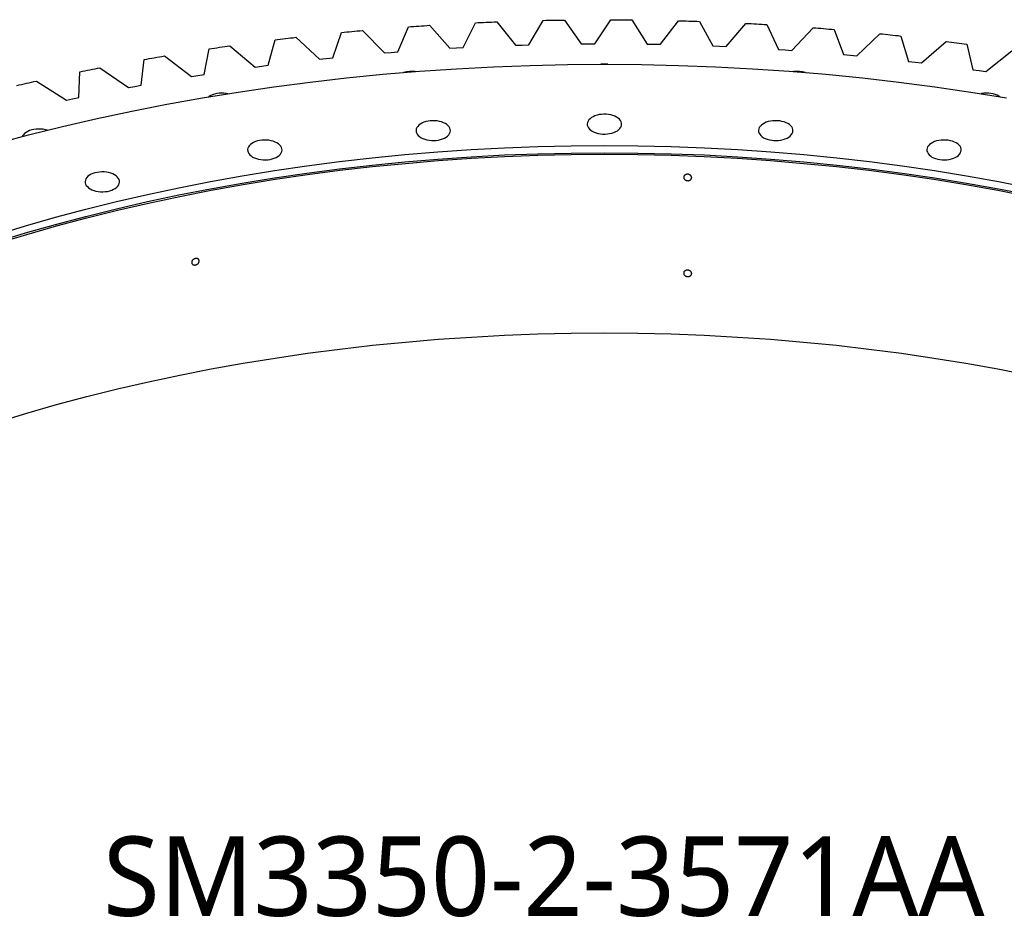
# Model space of a CAD drawing. Header units: millimetres. Extents: x -1931 to 17793, y -2289 to 13096.
# Tile 13 of 16: x 10303 to 11419, y 5803 to 6820. Entities that reach past the tile are written whole.
import ezdxf

# ---------------------------------------------------------------- set-up
doc = ezdxf.new("R2010")
doc.units = ezdxf.units.MM
doc.header["$LTSCALE"] = 50

msp = doc.modelspace()

# ---------------------------------------------------------------- linework, layer by layer
at = {"color": 7, "linetype": 'Continuous', "lineweight": 25}
for p, q in [((10731.9, 6783.6), (10743.8, 6811.9)), ((10767.7, 6813.6), (10790.9, 6787.6)), ((10806, 6788.5), (10820.1, 6816.5)), ((10844.1, 6817.6), (10865.3, 6791.1)), ((10880.5, 6791.5), (10896.6, 6819.2)), ((10920.7, 6819.6), (10939.9, 6792.6)), ((10955.1, 6792.7), (10973.3, 6820)), ((10997.3, 6819.8), (11014.5, 6792.4)), ((11029.7, 6792.1), (11049.9, 6818.8)), ((11073.9, 6818.1), (11089, 6790.2)), ((11104.2, 6789.6), (11126.4, 6815.8)), ((11150.3, 6814.5), (11163.4, 6786.3)), ((11178.5, 6785.2), (11202.6, 6810.9)), ((11226.4, 6808.9), (11237.3, 6780.4)), ((10616.2, 6800), (10643.2, 6775.3)), ((10658.1, 6776.8), (10668, 6805.5)), ((10691.7, 6807.7), (10716.8, 6782.4)), ((11252.3, 6779), (11278.3, 6804.1)), ((11302, 6801.5), (11310.8, 6772.8)), ((10512.5, 6757.9), (10518.1, 6786.9)), ((10541.4, 6790.3), (10570.2, 6766.3)), ((10585, 6768.3), (10592.7, 6797.1)), ((10790.9, 6787.6), (10798.4, 6788.1)), ((10798.4, 6788.1), (10806, 6788.5)), ((10865.3, 6791.1), (10872.9, 6791.3)), ((10872.9, 6791.3), (10880.5, 6791.5)), ((10939.9, 6792.6), (10947.5, 6792.7)), ((10947.5, 6792.7), (10955.1, 6792.7)), ((11014.5, 6792.4), (11022.1, 6792.2)), ((11022.1, 6792.2), (11029.7, 6792.1)), ((11089, 6790.2), (11096.6, 6789.9)), ((11096.6, 6789.9), (11104.2, 6789.6)), ((11325.6, 6771), (11353.5, 6795.4)), ((11376.9, 6792.3), (11383.6, 6763.3)), ((10467.4, 6778.9), (10497.9, 6755.6)), ((10643.2, 6775.3), (10650.7, 6776.1)), ((10650.7, 6776.1), (10658.1, 6776.8)), ((10716.8, 6782.4), (10724.3, 6783)), ((10724.3, 6783), (10731.9, 6783.6)), ((11163.4, 6786.3), (11170.9, 6785.8)), ((11170.9, 6785.8), (11178.5, 6785.2)), ((11237.3, 6780.4), (11244.8, 6779.7)), ((11244.8, 6779.7), (11252.3, 6779)), ((11398.3, 6761.2), (11428, 6784.8)), ((10394.2, 6765.6), (10426.5, 6743.1)), ((10440.9, 6745.8), (10444.3, 6774.9)), ((10570.2, 6766.3), (10577.6, 6767.3)), ((10577.6, 6767.3), (10585, 6768.3)), ((11310.8, 6772.8), (11318.2, 6771.9)), ((11318.2, 6771.9), (11325.6, 6771)), ((10370.3, 6731.8), (10371.5, 6761)), ((10497.9, 6755.6), (10505.2, 6756.8)), ((10505.2, 6756.8), (10512.5, 6757.9)), ((11383.6, 6763.3), (11391, 6762.3)), ((11391, 6762.3), (11398.3, 6761.2)), ((10322.2, 6750.5), (10356.1, 6728.8)), ((10426.5, 6743.1), (10433.7, 6744.4)), ((10433.7, 6744.4), (10440.9, 6745.8)), ((10363.2, 6730.3), (10370.3, 6731.8)), ((10356.1, 6728.8), (10363.2, 6730.3))]:
    msp.add_line(p, q, dxfattribs=at)
at = {"color": 7, "linetype": 'Continuous', "lineweight": 25, "flags": 128}
for points in [[(10743.8, 6811.9), (10746.8, 6812.2), (10749.8, 6812.4), (10752.8, 6812.6), (10755.8, 6812.8), (10758.8, 6813), (10761.7, 6813.2), (10764.7, 6813.4), (10767.7, 6813.6)], [(10820.1, 6816.5), (10823.1, 6816.7), (10826.1, 6816.8), (10829.1, 6816.9), (10832.1, 6817.1), (10835.1, 6817.2), (10838.1, 6817.3), (10841.1, 6817.4), (10844.1, 6817.6)], [(10896.6, 6819.2), (10899.6, 6819.3), (10902.6, 6819.3), (10905.6, 6819.4), (10908.6, 6819.4), (10911.6, 6819.5), (10914.6, 6819.6), (10917.6, 6819.6), (10920.7, 6819.6)], [(10973.3, 6820), (10976.3, 6820), (10979.3, 6820), (10982.3, 6819.9), (10985.3, 6819.9), (10988.3, 6819.9), (10991.3, 6819.9), (10994.3, 6819.9), (10997.3, 6819.8)], [(11049.9, 6818.8), (11052.9, 6818.8), (11055.9, 6818.7), (11058.9, 6818.6), (11061.9, 6818.5), (11064.9, 6818.4), (11067.9, 6818.3), (11070.9, 6818.2), (11073.9, 6818.1)], [(11126.4, 6815.8), (11129.4, 6815.7), (11132.4, 6815.5), (11135.4, 6815.3), (11138.4, 6815.2), (11141.4, 6815), (11144.4, 6814.8), (11147.3, 6814.6), (11150.3, 6814.5)], [(11202.6, 6810.9), (11205.6, 6810.7), (11208.5, 6810.4), (11211.5, 6810.2), (11214.5, 6809.9), (11217.5, 6809.7), (11220.4, 6809.4), (11223.4, 6809.2), (11226.4, 6808.9)], [(10592.7, 6797.1), (10595.6, 6797.5), (10598.6, 6797.9), (10601.5, 6798.2), (10604.5, 6798.6), (10607.4, 6798.9), (10610.4, 6799.3), (10613.3, 6799.6), (10616.2, 6800)], [(10668, 6805.5), (10671, 6805.8), (10673.9, 6806.1), (10676.9, 6806.3), (10679.9, 6806.6), (10682.8, 6806.9), (10685.8, 6807.2), (10688.8, 6807.4), (10691.7, 6807.7)], [(11278.3, 6804.1), (11281.3, 6803.8), (11284.3, 6803.5), (11287.2, 6803.1), (11290.2, 6802.8), (11293.1, 6802.5), (11296.1, 6802.2), (11299, 6801.9), (11302, 6801.5)], [(10518.1, 6786.9), (10521, 6787.4), (10523.9, 6787.8), (10526.8, 6788.2), (10529.7, 6788.7), (10532.7, 6789.1), (10535.6, 6789.5), (10538.5, 6789.9), (10541.4, 6790.3)], [(11353.5, 6795.4), (11356.4, 6795), (11359.4, 6794.6), (11362.3, 6794.2), (11365.2, 6793.8), (11368.2, 6793.5), (11371.1, 6793.1), (11374, 6792.7), (11376.9, 6792.3)], [(10444.3, 6774.9), (10447.2, 6775.4), (10450.1, 6775.9), (10453, 6776.4), (10455.8, 6776.9), (10458.7, 6777.4), (10461.6, 6777.9), (10464.5, 6778.4), (10467.4, 6778.9)], [(10275.2, 6679.2), (10313.3, 6689.4), (10351.9, 6698.9), (10390.9, 6707.9), (10430.4, 6716.3), (10470.2, 6724.1), (10510.3, 6731.3), (10550.7, 6737.9), (10591.4, 6743.9), (10632.4, 6749.2), (10673.6, 6754), (10715, 6758.1), (10756.6, 6761.5), (10798.4, 6764.4), (10840.2, 6766.6), (10882.1, 6768.2), (10924.1, 6769.2), (10966.1, 6769.5), (11008.1, 6769.2), (11050.1, 6768.2), (11092.1, 6766.6), (11133.9, 6764.4), (11175.6, 6761.5), (11217.2, 6758.1), (11258.6, 6754), (11299.8, 6749.2), (11340.8, 6743.9), (11381.5, 6737.9), (11422, 6731.3)], [(10371.5, 6761), (10374.4, 6761.6), (10377.2, 6762.2), (10380, 6762.7), (10382.9, 6763.3), (10385.7, 6763.9), (10388.6, 6764.4), (10391.4, 6765), (10394.2, 6765.6)], [(10299.8, 6745.3), (10302.6, 6746), (10305.4, 6746.6), (10308.2, 6747.3), (10311, 6747.9), (10313.8, 6748.6), (10316.6, 6749.2), (10319.4, 6749.8), (10322.2, 6750.5)], [(10539.2, 6736.1), (10537.2, 6736.4), (10534.6, 6736.7), (10531.9, 6736.7), (10529.3, 6736.6), (10526.7, 6736.2), (10524.2, 6735.7), (10521.9, 6734.9), (10519.8, 6734), (10517.9, 6732.9), (10517.4, 6732.5)], [(11414.9, 6732.5), (11413.4, 6733.5), (11411.4, 6734.5), (11409.2, 6735.3), (11406.8, 6736), (11404.3, 6736.4), (11401.6, 6736.7), (11399, 6736.7), (11396.3, 6736.6), (11393.7, 6736.2), (11393.1, 6736.1)], [(10952.3, 6693.7), (10954.3, 6692.7), (10956.6, 6691.8), (10959, 6691.2), (10961.5, 6690.7), (10964.1, 6690.4), (10966.8, 6690.4), (10969.4, 6690.6), (10972, 6690.9), (10974.5, 6691.5), (10976.8, 6692.2), (10978.9, 6693.2), (10980.8, 6694.2), (10982.4, 6695.5), (10983.7, 6696.8), (10984.7, 6698.2), (10985.3, 6699.7), (10985.6, 6701.3), (10985.5, 6702.8), (10985.1, 6704.3), (10984.3, 6705.8), (10983.1, 6707.2), (10981.7, 6708.4), (10979.9, 6709.6), (10977.9, 6710.6), (10975.7, 6711.5), (10973.3, 6712.1), (10970.7, 6712.6), (10968.1, 6712.8), (10965.5, 6712.9), (10962.8, 6712.7), (10960.2, 6712.4), (10957.7, 6711.8), (10955.4, 6711.1), (10953.3, 6710.1), (10951.4, 6709), (10949.8, 6707.8), (10948.5, 6706.5), (10947.5, 6705), (10946.9, 6703.6), (10946.6, 6702), (10946.7, 6700.5), (10947.2, 6699), (10948, 6697.5), (10949.1, 6696.1), (10950.6, 6694.8), (10952.3, 6693.7)], [(10758.2, 6686.3), (10760.2, 6685.3), (10762.4, 6684.5), (10764.8, 6683.8), (10767.4, 6683.4), (10770, 6683.1), (10772.6, 6683), (10775.3, 6683.2), (10777.9, 6683.6), (10780.3, 6684.1), (10782.7, 6684.9), (10784.8, 6685.8), (10786.7, 6686.9), (10788.3, 6688.1), (10789.6, 6689.5), (10790.6, 6690.9), (10791.2, 6692.4), (10791.5, 6693.9), (10791.4, 6695.4), (10790.9, 6697), (10790.1, 6698.4), (10789, 6699.8), (10787.5, 6701.1), (10785.8, 6702.3), (10783.7, 6703.3), (10781.5, 6704.1), (10779.1, 6704.8), (10776.6, 6705.2), (10774, 6705.5), (10771.3, 6705.5), (10768.7, 6705.4), (10766.1, 6705), (10763.6, 6704.5), (10761.3, 6703.7), (10759.2, 6702.8), (10757.3, 6701.7), (10755.7, 6700.5), (10754.4, 6699.1), (10753.4, 6697.7), (10752.8, 6696.2), (10752.5, 6694.7), (10752.6, 6693.1), (10753, 6691.6), (10753.8, 6690.2), (10755, 6688.8), (10756.4, 6687.5), (10758.2, 6686.3)], [(11146.5, 6686.3), (11148.5, 6685.3), (11150.7, 6684.5), (11153.1, 6683.8), (11155.7, 6683.4), (11158.3, 6683.1), (11160.9, 6683), (11163.6, 6683.2), (11166.2, 6683.6), (11168.7, 6684.1), (11171, 6684.9), (11173.1, 6685.8), (11175, 6686.9), (11176.6, 6688.1), (11177.9, 6689.5), (11178.9, 6690.9), (11179.5, 6692.4), (11179.8, 6693.9), (11179.7, 6695.4), (11179.2, 6697), (11178.4, 6698.4), (11177.3, 6699.8), (11175.8, 6701.1), (11174.1, 6702.3), (11172.1, 6703.3), (11169.8, 6704.1), (11167.4, 6704.8), (11164.9, 6705.2), (11162.3, 6705.5), (11159.6, 6705.5), (11157, 6705.4), (11154.4, 6705), (11151.9, 6704.5), (11149.6, 6703.7), (11147.5, 6702.8), (11145.6, 6701.7), (11144, 6700.5), (11142.7, 6699.1), (11141.7, 6697.7), (11141.1, 6696.2), (11140.8, 6694.7), (11140.9, 6693.1), (11141.3, 6691.6), (11142.1, 6690.2), (11143.3, 6688.8), (11144.7, 6687.5), (11146.5, 6686.3)], [(10334.5, 6694.7), (10332.3, 6695.3), (10329.7, 6695.8), (10327.1, 6696), (10324.5, 6696.1), (10321.8, 6695.9), (10319.2, 6695.6), (10316.8, 6695), (10314.4, 6694.3), (10312.3, 6693.3), (10310.4, 6692.2), (10308.8, 6691), (10307.5, 6689.7), (10306.5, 6688.2), (10306.2, 6687.5)], [(10276.4, 6576.3), (10309.9, 6586.4), (10343.8, 6596.1), (10378.2, 6605.3), (10413, 6613.9), (10448.1, 6622), (10483.6, 6629.5), (10519.4, 6636.6), (10555.6, 6643), (10592, 6649), (10628.7, 6654.3), (10665.6, 6659.2), (10702.7, 6663.4), (10740, 6667.1), (10777.4, 6670.3), (10815, 6672.8), (10852.7, 6674.8), (10890.5, 6676.3), (10928.3, 6677.1), (10966.1, 6677.4), (11004, 6677.1), (11041.8, 6676.3), (11079.5, 6674.8), (11117.2, 6672.8), (11154.8, 6670.3), (11192.3, 6667.1), (11229.5, 6663.4), (11266.7, 6659.2), (11303.6, 6654.3), (11340.2, 6649), (11376.7, 6643), (11412.8, 6636.6), (11448.6, 6629.5)], [(10567.3, 6664.4), (10569.3, 6663.4), (10571.6, 6662.6), (10574, 6661.9), (10576.5, 6661.4), (10579.1, 6661.2), (10581.8, 6661.1), (10584.4, 6661.3), (10587, 6661.7), (10589.5, 6662.2), (10591.8, 6663), (10593.9, 6663.9), (10595.8, 6665), (10597.4, 6666.2), (10598.7, 6667.5), (10599.7, 6669), (10600.3, 6670.5), (10600.6, 6672), (10600.5, 6673.5), (10600.1, 6675), (10599.3, 6676.5), (10598.1, 6677.9), (10596.7, 6679.2), (10594.9, 6680.3), (10592.9, 6681.4), (10590.7, 6682.2), (10588.3, 6682.9), (10585.7, 6683.3), (10583.1, 6683.6), (10580.5, 6683.6), (10577.8, 6683.5), (10575.2, 6683.1), (10572.8, 6682.6), (10570.4, 6681.8), (10568.3, 6680.9), (10566.4, 6679.8), (10564.8, 6678.6), (10563.5, 6677.2), (10562.5, 6675.8), (10561.9, 6674.3), (10561.6, 6672.8), (10561.7, 6671.2), (10562.2, 6669.7), (10563, 6668.3), (10564.1, 6666.9), (10565.6, 6665.6), (10567.3, 6664.4)], [(11337.3, 6664.4), (11339.3, 6663.4), (11341.6, 6662.6), (11344, 6661.9), (11346.5, 6661.4), (11349.1, 6661.2), (11351.8, 6661.1), (11354.4, 6661.3), (11357, 6661.7), (11359.5, 6662.2), (11361.8, 6663), (11363.9, 6663.9), (11365.8, 6665), (11367.4, 6666.2), (11368.7, 6667.5), (11369.7, 6669), (11370.3, 6670.5), (11370.6, 6672), (11370.5, 6673.5), (11370.1, 6675), (11369.3, 6676.5), (11368.1, 6677.9), (11366.7, 6679.2), (11364.9, 6680.3), (11362.9, 6681.4), (11360.7, 6682.2), (11358.3, 6682.9), (11355.7, 6683.3), (11353.1, 6683.6), (11350.5, 6683.6), (11347.8, 6683.5), (11345.2, 6683.1), (11342.7, 6682.6), (11340.4, 6681.8), (11338.3, 6680.9), (11336.4, 6679.8), (11334.8, 6678.6), (11333.5, 6677.2), (11332.5, 6675.8), (11331.9, 6674.3), (11331.6, 6672.8), (11331.7, 6671.2), (11332.2, 6669.7), (11333, 6668.3), (11334.1, 6666.9), (11335.6, 6665.6), (11337.3, 6664.4)], [(10276.4, 6568.1), (10309.9, 6578.3), (10343.8, 6587.9), (10378.2, 6597.1), (10413, 6605.7), (10448.1, 6613.8), (10483.6, 6621.4), (10519.4, 6628.4), (10555.6, 6634.9), (10592, 6640.8), (10628.7, 6646.2), (10665.6, 6651), (10702.7, 6655.3), (10740, 6659), (10777.4, 6662.1), (10815, 6664.7), (10852.7, 6666.7), (10890.5, 6668.1), (10928.3, 6668.9), (10966.1, 6669.2), (11004, 6668.9), (11041.8, 6668.1), (11079.5, 6666.7), (11117.2, 6664.7), (11154.8, 6662.1), (11192.3, 6659), (11229.5, 6655.3), (11266.7, 6651), (11303.6, 6646.2), (11340.2, 6640.8), (11376.7, 6634.9), (11412.8, 6628.4), (11448.6, 6621.4)], [(10277.8, 6566.6), (10311.2, 6576.7), (10345.1, 6586.4), (10379.4, 6595.5), (10414.1, 6604.1), (10449.2, 6612.2), (10484.6, 6619.7), (10520.4, 6626.7), (10556.4, 6633.2), (10592.8, 6639.1), (10629.4, 6644.5), (10666.2, 6649.3), (10703.3, 6653.6), (10740.5, 6657.2), (10777.8, 6660.4), (10815.3, 6662.9), (10852.9, 6664.9), (10890.6, 6666.4), (10928.4, 6667.2), (10966.1, 6667.5), (11003.9, 6667.2), (11041.6, 6666.4), (11079.3, 6664.9), (11116.9, 6662.9), (11154.4, 6660.4), (11191.8, 6657.2), (11229, 6653.6), (11266, 6649.3), (11302.9, 6644.5), (11339.5, 6639.1), (11375.8, 6633.2), (11411.9, 6626.7), (11447.6, 6619.7)], [(10383.1, 6628.3), (10385.1, 6627.3), (10387.3, 6626.5), (10389.7, 6625.8), (10392.3, 6625.3), (10394.9, 6625.1), (10397.5, 6625), (10400.2, 6625.2), (10402.8, 6625.5), (10405.3, 6626.1), (10407.6, 6626.9), (10409.7, 6627.8), (10411.6, 6628.9), (10413.2, 6630.1), (10414.5, 6631.4), (10415.5, 6632.9), (10416.1, 6634.4), (10416.4, 6635.9), (10416.3, 6637.4), (10415.8, 6638.9), (10415, 6640.4), (10413.9, 6641.8), (10412.4, 6643.1), (10410.7, 6644.2), (10408.7, 6645.2), (10406.4, 6646.1), (10404, 6646.8), (10401.5, 6647.2), (10398.9, 6647.5), (10396.2, 6647.5), (10393.6, 6647.4), (10391, 6647), (10388.5, 6646.4), (10386.2, 6645.7), (10384.1, 6644.8), (10382.2, 6643.7), (10380.6, 6642.5), (10379.3, 6641.1), (10378.3, 6639.7), (10377.7, 6638.2), (10377.4, 6636.7), (10377.5, 6635.1), (10377.9, 6633.6), (10378.7, 6632.1), (10379.9, 6630.8), (10381.3, 6629.5), (10383.1, 6628.3)], [(10277.8, 6364.1), (10311.2, 6374.2), (10345.1, 6383.9), (10379.4, 6393), (10414.1, 6401.6), (10449.2, 6409.7), (10484.6, 6417.2), (10520.4, 6424.2), (10556.4, 6430.7), (10592.8, 6436.6), (10629.4, 6442), (10666.2, 6446.8), (10703.3, 6451.1), (10740.5, 6454.7), (10777.8, 6457.9), (10815.3, 6460.4), (10852.9, 6462.4), (10890.6, 6463.9), (10928.4, 6464.7), (10966.1, 6465), (11003.9, 6464.7), (11041.6, 6463.9), (11079.3, 6462.4), (11116.9, 6460.4), (11154.4, 6457.9), (11191.8, 6454.7), (11229, 6451.1), (11266, 6446.8), (11302.9, 6442), (11339.5, 6436.6), (11375.8, 6430.7), (11411.9, 6424.2), (11447.6, 6417.2)]]:
    msp.add_lwpolyline(points, dxfattribs=at)
at = {"color": 7, "linetype": 'Continuous', "lineweight": 25}
for centre, radius, start, end in [((10966.1, 6736.2), 33.5, 83.3025, 96.6975), ((10747.5, 6729.3), 32.1, 82.5104, 106.6728), ((11184.7, 6729.1), 32.3, 73.4023, 97.4145)]:
    msp.add_arc(centre, radius, start, end, dxfattribs=at)
for points in [[(11065, 6641), (11065, 6640.8), (11064.9, 6640.6), (11064.8, 6640.1), (11064.7, 6639.9), (11064.5, 6639.4), (11064.4, 6639.2), (11064, 6638.8), (11063.9, 6638.7), (11063.4, 6638.3), (11063.2, 6638.2), (11062.7, 6637.9), (11062.5, 6637.8), (11061.9, 6637.7), (11061.6, 6637.6), (11061.1, 6637.5), (11060.8, 6637.5), (11060.2, 6637.6), (11059.9, 6637.6), (11059.3, 6637.7), (11059, 6637.8), (11058.5, 6638), (11058.2, 6638.1), (11057.7, 6638.4), (11057.5, 6638.6), (11057.1, 6638.9), (11056.9, 6639.1), (11056.6, 6639.5), (11056.4, 6639.7), (11056.2, 6640.2), (11056.1, 6640.4), (11056, 6640.9), (11056, 6641.1), (11056, 6641.6), (11056, 6641.9), (11056.1, 6642.3), (11056.2, 6642.6), (11056.4, 6643), (11056.6, 6643.2), (11056.9, 6643.6), (11057.1, 6643.8), (11057.5, 6644.1), (11057.7, 6644.2), (11058.2, 6644.5), (11058.5, 6644.6), (11059, 6644.8), (11059.3, 6644.8), (11059.9, 6644.9), (11060.2, 6644.9), (11060.8, 6644.9), (11061.1, 6644.9), (11061.6, 6644.7), (11061.9, 6644.7), (11062.5, 6644.4), (11062.7, 6644.3), (11063.2, 6644), (11063.4, 6643.9), (11063.8, 6643.5), (11064, 6643.3), (11064.4, 6642.9), (11064.5, 6642.7), (11064.7, 6642.2), (11064.8, 6642), (11064.9, 6641.5), (11065, 6641.3), (11065, 6641)], [(10506.7, 6546.6), (10506.7, 6546.3), (10506.7, 6546.1), (10506.6, 6545.6), (10506.5, 6545.3), (10506.3, 6544.9), (10506.1, 6544.6), (10505.8, 6544.2), (10505.7, 6543.9), (10505.3, 6543.5), (10505.1, 6543.3), (10504.6, 6543), (10504.3, 6542.8), (10503.8, 6542.5), (10503.6, 6542.4), (10503, 6542.2), (10502.7, 6542.1), (10502.2, 6542), (10501.9, 6542), (10501.3, 6542), (10501.1, 6542), (10500.6, 6542.1), (10500.3, 6542.1), (10499.9, 6542.3), (10499.6, 6542.4), (10499.2, 6542.7), (10499.1, 6542.8), (10498.8, 6543.2), (10498.6, 6543.4), (10498.4, 6543.8), (10498.3, 6544), (10498.2, 6544.4), (10498.2, 6544.7), (10498.2, 6545.1), (10498.2, 6545.4), (10498.3, 6545.9), (10498.4, 6546.1), (10498.6, 6546.6), (10498.7, 6546.8), (10499.1, 6547.3), (10499.2, 6547.5), (10499.6, 6547.9), (10499.8, 6548.1), (10500.3, 6548.5), (10500.6, 6548.7), (10501.1, 6549), (10501.3, 6549.1), (10501.9, 6549.3), (10502.2, 6549.4), (10502.7, 6549.5), (10503, 6549.5), (10503.5, 6549.5), (10503.8, 6549.5), (10504.3, 6549.4), (10504.6, 6549.3), (10505, 6549.2), (10505.3, 6549.1), (10505.7, 6548.8), (10505.8, 6548.6), (10506.1, 6548.3), (10506.3, 6548.1), (10506.5, 6547.7), (10506.6, 6547.5), (10506.7, 6547), (10506.7, 6546.8), (10506.7, 6546.6)], [(11065, 6532.4), (11065, 6532.2), (11064.9, 6532), (11064.8, 6531.5), (11064.7, 6531.3), (11064.5, 6530.8), (11064.4, 6530.6), (11064, 6530.2), (11063.9, 6530.1), (11063.4, 6529.7), (11063.2, 6529.6), (11062.7, 6529.3), (11062.5, 6529.2), (11061.9, 6529.1), (11061.6, 6529), (11061.1, 6528.9), (11060.8, 6528.9), (11060.2, 6529), (11059.9, 6529), (11059.3, 6529.1), (11059, 6529.2), (11058.5, 6529.4), (11058.2, 6529.5), (11057.7, 6529.8), (11057.5, 6530), (11057.1, 6530.3), (11056.9, 6530.5), (11056.6, 6530.9), (11056.4, 6531.1), (11056.2, 6531.6), (11056.1, 6531.8), (11056, 6532.3), (11056, 6532.5), (11056, 6533), (11056, 6533.3), (11056.1, 6533.7), (11056.2, 6534), (11056.4, 6534.4), (11056.6, 6534.6), (11056.9, 6535), (11057.1, 6535.2), (11057.5, 6535.5), (11057.7, 6535.6), (11058.2, 6535.9), (11058.5, 6536), (11059, 6536.2), (11059.3, 6536.2), (11059.9, 6536.3), (11060.2, 6536.3), (11060.8, 6536.3), (11061.1, 6536.3), (11061.6, 6536.1), (11061.9, 6536.1), (11062.5, 6535.8), (11062.7, 6535.7), (11063.2, 6535.4), (11063.4, 6535.3), (11063.8, 6534.9), (11064, 6534.7), (11064.4, 6534.3), (11064.5, 6534.1), (11064.7, 6533.6), (11064.8, 6533.4), (11064.9, 6532.9), (11065, 6532.7), (11065, 6532.4)]]:
    msp.add_open_spline(points, degree=3, knots=[0, 0, 0, 0, 0.03125, 0.03125, 0.0625, 0.0625, 0.09375, 0.09375, 0.125, 0.125, 0.15625, 0.15625, 0.1875, 0.1875, 0.21875, 0.21875, 0.25, 0.25, 0.28125, 0.28125, 0.3125, 0.3125, 0.34375, 0.34375, 0.375, 0.375, 0.40625, 0.40625, 0.4375, 0.4375, 0.46875, 0.46875, 0.5, 0.5, 0.53125, 0.53125, 0.5625, 0.5625, 0.59375, 0.59375, 0.625, 0.625, 0.65625, 0.65625, 0.6875, 0.6875, 0.71875, 0.71875, 0.75, 0.75, 0.78125, 0.78125, 0.8125, 0.8125, 0.84375, 0.84375, 0.875, 0.875, 0.90625, 0.90625, 0.9375, 0.9375, 0.96875, 0.96875, 1, 1, 1, 1], dxfattribs=at)

# ---------------------------------------------------------------- texts
at = {"insert": (10397.6, 5894.5), "char_height": 90, "width": 374.022, "attachment_point": 1}
msp.add_mtext('{\\fYu Gothic Medium|b0|i0|c0|p0;\\C253;SM3350-2-3571AA}', dxfattribs=at)

doc.saveas('drawing.dxf')
